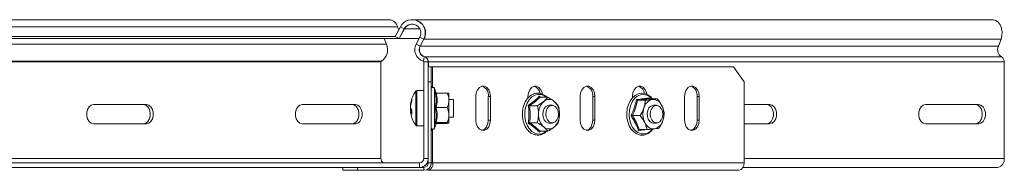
# Model space of a CAD drawing. Header units: millimetres. Extents: x -494 to 3219, y -845 to 19.
# Tile 4 of 21: x -210 to 123, y -84 to -33. Entities that reach past the tile are written whole.
import ezdxf

# ---------------------------------------------------------------- set-up
doc = ezdxf.new("R2010")
doc.units = ezdxf.units.MM

msp = doc.modelspace()

# ---------------------------------------------------------------- linework, layer by layer
at = {"color": 7, "linetype": 'Continuous', "lineweight": 15}
for p, q in [((-85.17, -32.68), (-366.4, -32.68)), ((119.19, -32.68), (-77.4, -32.68)), ((-83.18, -38.33), (-81.44, -35.07)), ((-82.36, -35.07), (-81.98, -36.07)), ((-81.86, -39.04), (-80.12, -35.77)), ((-80.04, -35.77), (-81.79, -39.04)), ((-362.01, -39.04), (-82.06, -39.04)), ((-360.69, -38.33), (-83.18, -38.33)), ((-86.14, -40.98), (-86.87, -39.04)), ((-81.86, -39.04), (-83.18, -38.33)), ((-81.98, -38.97), (-82.06, -39.04)), ((-81.84, -39.01), (-81.79, -39.04)), ((-81.79, -39.04), (-75.06, -39.04)), ((-74.82, -38.6), (-76.09, -40.98)), ((-73.5, -39.3), (-74.77, -41.68)), ((-74.7, -41.68), (-73.43, -39.3)), ((122, -39.3), (121.1, -41.68)), ((-87.99, -79.68), (-87.99, -46.99)), ((-73.47, -46.99), (-73.47, -79.68)), ((-71.97, -46.99), (-71.97, -79.68)), ((-71.97, -48.68), (-70.97, -48.68)), ((-71.9, -48.68), (-71.9, -46.99)), ((-70.97, -48.68), (-70.97, -53.68)), ((-70.53, -48.68), (-70.97, -48.68)), ((31.44, -48.68), (-70.53, -48.68)), ((34.98, -53.68), (31.44, -48.68)), ((123.08, -46.99), (123.08, -79.68)), ((-73.47, -56.68), (-75.8, -56.68)), ((-70.97, -53.68), (-71.97, -53.68)), ((-70.97, -81.18), (-70.97, -53.68)), ((-70.53, -55.57), (-70.97, -55.57)), ((-70.53, -55.57), (-70.51, -55.6)), ((-69.34, -57.42), (-69.87, -55.96)), ((34.98, -81.18), (34.98, -53.68)), ((-69.25, -57.56), (-65.57, -57.56)), ((-64.97, -59.99), (-64.97, -57.69)), ((-63.47, -59.68), (-64.97, -59.68)), ((-64.97, -64.98), (-64.97, -59.99)), ((-63.47, -65.68), (-63.47, -59.68)), ((-55.88, -66.68), (-55.88, -58.68)), ((-51.64, -58.68), (-51.64, -66.68)), ((-50.93, -58.68), (-50.93, -66.68)), ((-38.21, -59.17), (-38.21, -58.68)), ((-34.39, -58.62), (-33.97, -58.91)), ((-34.12, -58.91), (-31.52, -58.91)), ((-20.53, -66.68), (-20.53, -58.68)), ((-16.29, -58.68), (-16.29, -66.68)), ((-15.58, -58.68), (-15.58, -66.68)), ((-2.85, -59.17), (-2.85, -58.68)), ((-1.11, -59.95), (1.5, -59.95)), ((2.78, -59.19), (2.95, -59.45)), ((2.96, -59.45), (5.57, -59.45)), ((14.83, -66.68), (14.83, -58.68)), ((19.07, -58.68), (19.07, -66.68)), ((19.78, -58.68), (19.78, -66.68)), ((-167.37, -61.43), (-185.4, -61.43)), ((-96.66, -61.43), (-114.69, -61.43)), ((-77.95, -61.17), (-77.95, -61.47)), ((-77.95, -62.62), (-77.95, -61.78)), ((-77.95, -62.75), (-77.95, -63.59)), ((-69.25, -62.42), (-65.57, -62.42)), ((-37.66, -61.8), (-35.05, -61.8)), ((-30.03, -61.68), (-31.09, -61.68)), ((5.32, -61.68), (4.26, -61.68)), ((34.98, -61.43), (43.7, -61.43)), ((96.38, -61.43), (114.42, -61.43)), ((-77.95, -64.2), (-77.95, -63.9)), ((-64.97, -67.68), (-64.97, -64.98)), ((-64.97, -65.68), (-63.47, -65.68)), ((-2.83, -65.18), (-0.23, -65.18)), ((-185.4, -67.93), (-167.37, -67.93)), ((-114.69, -67.93), (-96.66, -67.93)), ((-75.8, -68.68), (-73.47, -68.68)), ((-70.97, -69.8), (-70.53, -69.8)), ((-70.51, -69.77), (-70.53, -69.8)), ((-69.87, -69.41), (-69.34, -67.95)), ((-69.25, -67.55), (-65.57, -67.55)), ((-69.25, -67.81), (-65.57, -67.81)), ((-37.66, -67.57), (-35.05, -67.57)), ((-31.09, -67.68), (-30.03, -67.68)), ((-0.5, -69.91), (2.11, -69.91)), ((4.26, -67.68), (5.32, -67.68)), ((43.7, -67.93), (34.98, -67.93)), ((114.42, -67.93), (96.38, -67.93)), ((-33.99, -70.46), (-34.39, -70.75)), ((-34.12, -70.46), (-31.52, -70.46)), ((-71.97, -81.18), (-71.97, -79.68)), ((-74.97, -81.18), (-368.97, -81.18)), ((-74.97, -82.68), (-368.97, -82.68)), ((-100.97, -83.68), (-100.97, -82.68)), ((-95.97, -82.68), (-95.97, -83.68)), ((-74.97, -82.68), (-73.47, -82.68)), ((-72.15, -83.68), (-72.15, -83.31)), ((-70.97, -81.18), (-70.53, -81.18)), ((-70.38, -81.18), (-70.53, -81.18)), ((34.63, -82.68), (120.96, -82.68)), ((-95.97, -83.68), (-100.97, -83.68)), ((-95.97, -83.68), (-73.47, -83.68)), ((33.21, -83.68), (-72.15, -83.68))]:
    msp.add_line(p, q, dxfattribs=at)
at = {"color": 7, "linetype": 'Continuous', "lineweight": 0}
for p, q in [((-362.43, -35.07), (-82.36, -35.07)), ((-80.12, -35.77), (-81.44, -35.07)), ((-80.04, -35.77), (-74.82, -35.77)), ((-73.5, -39.3), (-74.82, -38.6)), ((-73.43, -39.3), (122, -39.3)), ((-367.77, -40.98), (-86.14, -40.98)), ((-76.09, -40.98), (-74.77, -41.68)), ((-74.7, -41.68), (121.1, -41.68)), ((-73.26, -45.26), (-73.69, -46.7)), ((-73.19, -45.26), (122.16, -45.26)), ((-370.4, -46.99), (-87.99, -46.99)), ((-370.18, -46.7), (-87.84, -46.7)), ((-71.97, -46.99), (-73.47, -46.99)), ((-71.9, -46.99), (123.08, -46.99)), ((-70.53, -55.57), (-70.53, -48.68)), ((-75.8, -68.68), (-75.8, -56.68)), ((-69.87, -55.96), (-69.87, -69.41)), ((-76.24, -68.46), (-76.24, -56.91)), ((-51.64, -58.68), (-50.93, -58.68)), ((-16.29, -58.68), (-15.58, -58.68)), ((19.07, -58.68), (19.78, -58.68)), ((-51.64, -66.68), (-50.93, -66.68)), ((-16.29, -66.68), (-15.58, -66.68)), ((19.07, -66.68), (19.78, -66.68)), ((-70.53, -81.18), (-70.53, -69.8)), ((-370.4, -79.68), (-87.99, -79.68)), ((-73.47, -79.68), (-71.97, -79.68)), ((34.98, -79.68), (123.08, -79.68)), ((-74.97, -82.68), (-74.97, -81.18)), ((-73.47, -83.68), (-73.47, -82.68)), ((-71.97, -81.18), (-70.97, -81.18)), ((34.98, -81.18), (-70.38, -81.18))]:
    msp.add_line(p, q, dxfattribs=at)
at = {"color": 7, "linetype": 'Continuous', "lineweight": 15, "flags": 128}
for points in [[(119.19, -32.68), (119.38, -32.69), (120.27, -32.95), (121.07, -33.56), (121.72, -34.45), (122.16, -35.57), (122.36, -36.82), (122.3, -38.1), (122, -39.3)], [(-55.88, -58.68), (-55.73, -57.49), (-55.3, -56.43), (-54.65, -55.65), (-53.84, -55.24), (-52.98, -55.24), (-52.17, -55.65), (-51.51, -56.43), (-51.08, -57.49), (-50.93, -58.68)], [(-38.21, -58.68), (-38.06, -57.49), (-37.63, -56.43), (-36.97, -55.65), (-36.16, -55.24), (-35.3, -55.24), (-34.49, -55.65), (-33.83, -56.43), (-33.4, -57.49), (-33.31, -57.96)], [(-20.53, -58.68), (-20.38, -57.49), (-19.95, -56.43), (-19.29, -55.65), (-18.48, -55.24), (-17.62, -55.24), (-16.82, -55.65), (-16.16, -56.43), (-15.73, -57.49), (-15.58, -58.68)], [(-2.85, -58.68), (-2.7, -57.49), (-2.27, -56.43), (-1.61, -55.65), (-0.8, -55.24), (0.05, -55.24), (0.86, -55.65), (1.52, -56.43), (1.95, -57.49), (2.05, -57.96)], [(14.83, -58.68), (14.98, -57.49), (15.41, -56.43), (16.07, -55.65), (16.87, -55.24), (17.73, -55.24), (18.54, -55.65), (19.2, -56.43), (19.63, -57.49), (19.78, -58.68)], [(3.9, -59.45), (3.38, -58.84), (2.39, -58.11), (1.31, -57.69), (0.2, -57.59), (-0.88, -57.81), (-1.9, -58.33), (-2.81, -59.12), (-3.59, -60.17), (-4.19, -61.41), (-4.58, -62.81), (-4.76, -64.29), (-4.7, -65.79), (-4.42, -67.24), (-3.92, -68.59), (-3.22, -69.76), (-2.34, -70.7), (-1.33, -71.37), (-0.24, -71.73), (0.89, -71.76), (0.89, -71.76), (1.5, -71.63), (2.54, -71.17), (3.47, -70.43), (4.05, -69.72)], [(-185.4, -61.43), (-186.18, -61.63), (-186.87, -62.19), (-187.39, -63.06), (-187.66, -64.12), (-187.66, -65.25), (-187.39, -66.31), (-186.87, -67.17), (-186.18, -67.74), (-185.4, -67.93)], [(-168.43, -61.43), (-167.64, -61.63), (-166.95, -62.19), (-166.44, -63.06), (-166.16, -64.12), (-166.16, -65.25), (-166.44, -66.31), (-166.95, -67.17), (-167.64, -67.74), (-168.43, -67.93)], [(-167.37, -67.93), (-166.58, -67.74), (-165.89, -67.17), (-165.38, -66.31), (-165.1, -65.25), (-165.1, -64.12), (-165.38, -63.06), (-165.89, -62.19), (-166.58, -61.63), (-167.37, -61.43)], [(-114.69, -61.43), (-115.47, -61.63), (-116.16, -62.19), (-116.68, -63.06), (-116.95, -64.12), (-116.95, -65.25), (-116.68, -66.31), (-116.16, -67.17), (-115.47, -67.74), (-114.69, -67.93)], [(-97.72, -61.43), (-96.93, -61.63), (-96.24, -62.19), (-95.73, -63.06), (-95.45, -64.12), (-95.45, -65.25), (-95.73, -66.31), (-96.24, -67.17), (-96.93, -67.74), (-97.72, -67.93)], [(-96.66, -67.93), (-95.87, -67.74), (-95.18, -67.17), (-94.67, -66.31), (-94.39, -65.25), (-94.39, -64.12), (-94.67, -63.06), (-95.18, -62.19), (-95.87, -61.63), (-96.66, -61.43)], [(-31.09, -61.68), (-31.46, -61.73), (-32.15, -62.09), (-32.72, -62.76), (-33.09, -63.66), (-33.21, -64.68), (-33.09, -65.71), (-32.72, -66.61), (-32.15, -67.28), (-31.46, -67.64), (-31.09, -67.68)], [(-29.65, -67.64), (-30.39, -67.64), (-31.08, -67.29), (-31.65, -66.62), (-32.02, -65.72), (-32.15, -64.7), (-32.03, -63.67), (-31.66, -62.77), (-31.1, -62.09), (-30.41, -61.73), (-29.67, -61.73), (-28.98, -62.08), (-28.41, -62.75), (-28.04, -63.65), (-27.91, -64.67), (-28.04, -65.7), (-28.4, -66.6), (-28.96, -67.28), (-29.65, -67.64)], [(4.26, -61.68), (4.08, -61.7), (3.37, -61.96), (2.76, -62.56), (2.34, -63.41), (2.15, -64.42), (2.21, -65.46), (2.52, -66.4), (3.04, -67.14), (3.71, -67.58), (4.26, -67.68)], [(5.7, -67.64), (4.96, -67.64), (4.27, -67.29), (3.7, -66.62), (3.33, -65.72), (3.2, -64.7), (3.33, -63.67), (3.69, -62.77), (4.25, -62.09), (4.95, -61.73), (5.68, -61.73), (6.38, -62.08), (6.94, -62.75), (7.31, -63.65), (7.44, -64.67), (7.32, -65.7), (6.95, -66.6), (6.39, -67.28), (5.7, -67.64)], [(42.64, -61.43), (43.43, -61.63), (44.12, -62.19), (44.63, -63.06), (44.91, -64.12), (44.91, -65.25), (44.63, -66.31), (44.12, -67.17), (43.43, -67.74), (42.64, -67.93)], [(43.7, -61.43), (44.49, -61.63), (45.18, -62.19), (45.7, -63.06), (45.97, -64.12), (45.97, -65.25), (45.7, -66.31), (45.18, -67.17), (44.49, -67.74), (43.7, -67.93)], [(96.38, -67.93), (95.6, -67.74), (94.91, -67.17), (94.39, -66.31), (94.12, -65.25), (94.12, -64.12), (94.39, -63.06), (94.91, -62.19), (95.6, -61.63), (96.38, -61.43)], [(113.35, -61.43), (114.14, -61.63), (114.83, -62.19), (115.35, -63.06), (115.62, -64.12), (115.62, -65.25), (115.35, -66.31), (114.83, -67.17), (114.14, -67.74), (113.35, -67.93)], [(114.42, -61.43), (115.2, -61.63), (115.89, -62.19), (116.41, -63.06), (116.68, -64.12), (116.68, -65.25), (116.41, -66.31), (115.89, -67.17), (115.2, -67.74), (114.42, -67.93)], [(-77.95, -63.59), (-77.92, -63.79), (-77.9, -63.9)], [(-50.93, -66.68), (-51.08, -67.88), (-51.51, -68.93), (-52.17, -69.72), (-52.98, -70.13), (-53.84, -70.13), (-54.65, -69.72), (-55.3, -68.93), (-55.73, -67.88), (-55.88, -66.68)], [(-51.64, -66.68), (-51.79, -67.88), (-52.22, -68.93), (-52.88, -69.72), (-53.69, -70.13), (-53.76, -70.15)], [(-15.58, -66.68), (-15.73, -67.88), (-16.16, -68.93), (-16.82, -69.72), (-17.62, -70.13), (-18.48, -70.13), (-19.29, -69.72), (-19.95, -68.93), (-20.38, -67.88), (-20.53, -66.68)], [(-16.29, -66.68), (-16.43, -67.88), (-16.86, -68.93), (-17.52, -69.72), (-18.33, -70.13), (-18.41, -70.15)], [(19.78, -66.68), (19.63, -67.88), (19.2, -68.93), (18.54, -69.72), (17.73, -70.13), (16.87, -70.13), (16.07, -69.72), (15.41, -68.93), (14.98, -67.88), (14.83, -66.68)], [(19.07, -66.68), (18.92, -67.88), (18.49, -68.93), (17.83, -69.72), (17.03, -70.13), (16.95, -70.15)]]:
    msp.add_lwpolyline(points, dxfattribs=at)
at = {"color": 7, "linetype": 'Continuous', "lineweight": 0, "flags": 128}
for points in [[(-32.12, -58.91), (-32.67, -58.51), (-33.73, -58.06), (-34.83, -57.97), (-35.92, -58.24), (-36.94, -58.86), (-37.82, -59.79), (-38.53, -60.99), (-39.03, -62.38), (-39.28, -63.9), (-39.28, -65.47), (-39.03, -66.99), (-38.53, -68.38), (-37.82, -69.58), (-36.94, -70.51), (-35.92, -71.13), (-34.83, -71.4), (-33.73, -71.31), (-32.67, -70.86), (-32.12, -70.46)], [(3.79, -59.45), (3.06, -58.77), (2.03, -58.19), (0.94, -57.96), (-0.16, -58.1), (-1.21, -58.59), (-2.15, -59.4), (-2.93, -60.51), (-3.51, -61.84), (-3.86, -63.32), (-3.96, -64.87), (-3.8, -66.42), (-3.39, -67.87), (-2.76, -69.15), (-1.93, -70.19), (-0.96, -70.93), (0.1, -71.34), (1.21, -71.39), (1.21, -71.39)]]:
    msp.add_lwpolyline(points, dxfattribs=at)
at = {"color": 7, "linetype": 'Continuous', "lineweight": 15}
for centre, radius, start, end in [((-85.47, -35.89), 3.22, 14.8156, 84.5533), ((-77.47, -37.18), 4.5, 331.9275, 151.9275), ((-77.4, -37.18), 4.5, 331.9275, 90), ((-77.47, -37.18), 3, 331.9275, 151.9275), ((-77.4, -37.18), 3, 90, 151.9275), ((-90.31, -42.85), 4.57, 302.67, 24.1904), ((-72.56, -42.86), 4, 151.9275, 253.7137), ((-72.56, -42.86), 2.5, 151.9275, 253.7137), ((-72.49, -42.86), 2.5, 151.9275, 253.7137), ((123.7, -42.86), 2.86, 155.8099, 237.3302), ((-73.77, -46.99), 1.8, 0, 73.7137), ((-73.7, -46.99), 1.8, 0, 73.7137), ((121.26, -46.85), 1.82, 355.5071, 60.3472), ((-87.69, -46.96), 0.304, 119.6525, 184.4939), ((-73.77, -46.99), 0.3, 0, 73.7137), ((-75.8, -57.22), 0.54, 90, 144.7485), ((-70.4, -56.15), 0.567, 20, 180), ((-54.86, -58.28), 3.25, 352.7859, 70.1783), ((-37.05, -58.07), 3.01, 7.3943, 71.3029), ((-19.51, -58.28), 3.25, 352.786, 70.1786), ((-1.69, -58.07), 3.01, 7.3984, 71.304), ((15.85, -58.28), 3.25, 352.7857, 70.1785), ((-69.78, -62.4), 8.27, 160.107, 171.4486), ((-68.07, -62.68), 10, 144.7485, 170.5135), ((-75.52, -59.89), 2.06, 171.4604, 188.5396), ((-31.09, -62.38), 2.69, 48.8939, 131.1061), ((4.8, -63.45), 3.84, 102.6574, 166.6789), ((4.08, -62.99), 3.29, 20.8814, 92.1971), ((-69.78, -63.01), 8.27, 160.107, 171.4486), ((-75.58, -61.84), 2.5, 198.1181, 217.8147), ((-29.02, -64.45), 5.61, 133.1772, 182.4074), ((-33.17, -64.45), 5.61, 357.592, 46.8231), ((7.48, -64.67), 6.76, 161.8447, 205.1672), ((1.04, -64.69), 6.76, 341.8449, 25.167), ((-75.58, -63.12), 2.5, 198.1181, 217.8148), ((-68.07, -62.68), 10, 189.4865, 215.2515), ((-68.57, -64.02), 9, 175.9185, 184.0815), ((-29.02, -64.92), 5.61, 177.5926, 226.8228), ((-33.17, -64.92), 5.61, 313.1769, 2.408), ((-75.8, -68.14), 0.54, 215.2515, 270), ((-70.4, -69.22), 0.567, 180, 340), ((-31.09, -66.99), 2.69, 228.8939, 311.1061), ((4.44, -66.38), 3.29, 200.8813, 272.197), ((3.73, -65.92), 3.84, 282.6573, 346.6787), ((-86.67, -79.87), 1.34, 171.9502, 258.5784), ((-74.97, -79.68), 1.5, 270, 0), ((-74.97, -79.68), 3, 270, 0), ((120.43, -80.06), 2.68, 281.4223, 8.0487), ((-74.9, -79.68), 3, 270, 347.3571), ((-73.47, -81.18), 1.5, 270, 0), ((-73.47, -81.18), 2.5, 270, 0), ((-72.59, -81.5), 2.23, 281.4215, 8.0497), ((32.77, -81.5), 2.23, 281.4215, 8.0497)]:
    msp.add_arc(centre, radius, start, end, dxfattribs=at)
at = {"color": 7, "linetype": 'Continuous', "lineweight": 0}
msp.add_arc((0.54, -67.21), 4.22, 279.058, 321.3618, dxfattribs=at)
at = {"color": 7, "linetype": 'Continuous', "lineweight": 15}
for points, knots in [([(-70.97, -55.57), (-70.97, -55.46), (-70.96, -55.32), (-70.91, -55.21), (-70.85, -55.18), (-70.79, -55.21), (-70.67, -55.32), (-70.59, -55.46), (-70.53, -55.57)], [0, 0, 0, 0, 0.285951, 0.400465, 0.504613, 0.608027, 0.720509, 1, 1, 1, 1]), ([(-69.63, -57.3), (-69.63, -57.3), (-69.61, -57.34), (-69.57, -57.41), (-69.48, -57.49), (-69.37, -57.55), (-69.29, -57.55), (-69.25, -57.56)], [0, 0, 0, 0, 0.007899, 0.26751, 0.528592, 0.763795, 1, 1, 1, 1]), ([(-64.97, -59.99), (-64.97, -59.87), (-64.99, -59.06), (-65.26, -58.24), (-65.56, -57.58), (-65.57, -57.56)], [0, 0, 0, 0, 0.148487, 0.96557, 1, 1, 1, 1]), ([(-65.57, -57.56), (-65.29, -57.6), (-64.98, -57.64), (-64.97, -57.68), (-64.97, -57.69)], [0, 0, 0, 0, 0.89603, 1, 1, 1, 1]), ([(-65.57, -62.42), (-65.48, -62.22), (-65.13, -61.44), (-65.04, -60.6), (-64.97, -59.99)], [0, 0, 0, 0, 0.2632538, 1, 1, 1, 1]), ([(-31.92, -58.91), (-31.94, -58.89), (-32.23, -58.53), (-32.95, -58.08), (-34.02, -57.63), (-35.15, -57.54), (-36.25, -57.76), (-37.28, -58.28), (-38.2, -59.08), (-38.97, -60.13), (-39.58, -61.39), (-39.98, -62.8), (-40.15, -64.29), (-40.1, -65.8), (-39.81, -67.26), (-39.31, -68.61), (-38.6, -69.79), (-37.72, -70.75), (-36.71, -71.42), (-35.61, -71.78), (-34.49, -71.81), (-33.4, -71.52), (-32.54, -71.06), (-32.1, -70.61), (-31.95, -70.46)], [0, 0, 0, 0, 0.003316, 0.052692, 0.101507, 0.149482, 0.196867, 0.244183, 0.291996, 0.34048, 0.389425, 0.438566, 0.487743, 0.536951, 0.586222, 0.635591, 0.685082, 0.734614, 0.783908, 0.832558, 0.880368, 0.927711, 0.97509, 1, 1, 1, 1]), ([(-34.39, -58.62), (-34.39, -58.62), (-34.38, -58.66), (-34.35, -58.74), (-34.28, -58.83), (-34.21, -58.9), (-34.15, -58.91), (-34.12, -58.91)], [0, 0, 0, 0, 0.007923, 0.267536, 0.528618, 0.763818, 1, 1, 1, 1]), ([(-32.86, -60.35), (-32.43, -59.96), (-31.9, -59.46), (-31.58, -59), (-31.52, -58.91)], [0, 0, 0, 0, 0.801459, 1, 1, 1, 1]), ([(-31.52, -58.91), (-30.8, -59.34), (-30, -59.81), (-29.39, -60.3), (-29.33, -60.35)], [0, 0, 0, 0, 0.896039, 1, 1, 1, 1]), ([(-1.49, -59.71), (-1.49, -59.71), (-1.46, -59.75), (-1.4, -59.81), (-1.3, -59.89), (-1.2, -59.94), (-1.14, -59.95), (-1.11, -59.95)], [0, 0, 0, 0, 0.00791, 0.267532, 0.528618, 0.763815, 1, 1, 1, 1]), ([(1.06, -62.57), (1.24, -61.85), (1.46, -60.95), (1.49, -60.12), (1.5, -59.95)], [0, 0, 0, 0, 0.801461, 1, 1, 1, 1]), ([(1.5, -59.95), (1.74, -59.93), (2.63, -59.85), (3.4, -59.77), (3.96, -59.7)], [0, 0, 0, 0, 0.2632553, 1, 1, 1, 1]), ([(2.78, -59.19), (2.78, -59.19), (2.78, -59.23), (2.79, -59.3), (2.82, -59.38), (2.88, -59.44), (2.93, -59.45), (2.96, -59.45)], [0, 0, 0, 0, 0.007905, 0.267518, 0.528615, 0.763815, 1, 1, 1, 1]), ([(3.96, -59.7), (4.06, -59.69), (4.71, -59.61), (5.21, -59.52), (5.55, -59.46), (5.57, -59.45)], [0, 0, 0, 0, 0.148488, 0.965573, 1, 1, 1, 1]), ([(5.57, -59.45), (6.11, -60.15), (6.71, -60.93), (7.12, -61.74), (7.16, -61.82)], [0, 0, 0, 0, 0.896038, 1, 1, 1, 1]), ([(-69.63, -62.41), (-69.63, -62.41), (-69.61, -62.41), (-69.57, -62.41), (-69.48, -62.42), (-69.37, -62.42), (-69.29, -62.42), (-69.25, -62.42)], [0, 0, 0, 0, 0.007949, 0.267531, 0.52861, 0.7638, 1, 1, 1, 1]), ([(-64.97, -64.98), (-65.05, -64.28), (-65.15, -63.4), (-65.5, -62.58), (-65.57, -62.42)], [0, 0, 0, 0, 0.8014596, 1, 1, 1, 1]), ([(-38.1, -61.65), (-38.1, -61.65), (-38.06, -61.67), (-37.99, -61.71), (-37.87, -61.76), (-37.75, -61.79), (-37.69, -61.8), (-37.66, -61.8)], [0, 0, 0, 0, 0.007928, 0.267554, 0.528621, 0.763826, 1, 1, 1, 1]), ([(-35.05, -61.8), (-34.34, -61.37), (-33.54, -60.9), (-32.92, -60.41), (-32.86, -60.35)], [0, 0, 0, 0, 0.896034, 1, 1, 1, 1]), ([(-34.63, -64.68), (-34.63, -64.54), (-34.64, -63.59), (-34.83, -62.61), (-35.04, -61.83), (-35.05, -61.8)], [0, 0, 0, 0, 0.148486, 0.965571, 1, 1, 1, 1]), ([(-29.33, -60.35), (-28.9, -60.75), (-28.36, -61.24), (-28.04, -61.71), (-27.98, -61.8)], [0, 0, 0, 0, 0.801461, 1, 1, 1, 1]), ([(-27.56, -64.68), (-27.56, -64.54), (-27.57, -63.59), (-27.76, -62.61), (-27.97, -61.83), (-27.98, -61.8)], [0, 0, 0, 0, 0.148485, 0.965571, 1, 1, 1, 1]), ([(-0.23, -65.18), (0.22, -64.41), (0.72, -63.55), (1.03, -62.66), (1.06, -62.57)], [0, 0, 0, 0, 0.896039, 1, 1, 1, 1]), ([(7.16, -61.82), (7.42, -62.47), (7.75, -63.28), (7.88, -64.04), (7.91, -64.19)], [0, 0, 0, 0, 0.801462, 1, 1, 1, 1]), ([(-77.55, -63.56), (-77.56, -63.56), (-77.69, -63.57), (-77.83, -63.58), (-77.95, -63.59)], [0, 0, 0, 0, 0.0601159, 1, 1, 1, 1]), ([(-77.55, -63.89), (-77.56, -63.89), (-77.69, -63.89), (-77.83, -63.9), (-77.95, -63.9)], [0, 0, 0, 0, 0.0601197, 1, 1, 1, 1]), ([(-65.57, -67.55), (-65.29, -66.79), (-64.98, -65.95), (-64.97, -65.07), (-64.97, -64.98)], [0, 0, 0, 0, 0.896037, 1, 1, 1, 1]), ([(-35.05, -67.57), (-34.99, -67.33), (-34.74, -66.4), (-34.68, -65.41), (-34.63, -64.68)], [0, 0, 0, 0, 0.263255, 1, 1, 1, 1]), ([(-27.98, -67.57), (-27.92, -67.33), (-27.67, -66.4), (-27.61, -65.41), (-27.56, -64.68)], [0, 0, 0, 0, 0.263255, 1, 1, 1, 1]), ([(-2.83, -65.18), (-2.87, -65.18), (-2.93, -65.18), (-3.05, -65.19), (-3.18, -65.2), (-3.26, -65.2), (-3.3, -65.21), (-3.31, -65.21)], [0, 0, 0, 0, 0.236175, 0.47141, 0.732442, 0.992063, 1, 1, 1, 1]), ([(1.36, -67.55), (0.99, -66.9), (0.51, -66.09), (-0.11, -65.33), (-0.23, -65.18)], [0, 0, 0, 0, 0.801461, 1, 1, 1, 1]), ([(7.91, -64.19), (7.85, -64.96), (7.78, -65.82), (7.5, -66.71), (7.47, -66.8)], [0, 0, 0, 0, 0.896035, 1, 1, 1, 1]), ([(-70.53, -69.8), (-70.59, -69.91), (-70.68, -70.05), (-70.8, -70.16), (-70.84, -70.17), (-70.86, -70.18)], [0, 0, 0, 0, 0.566694, 0.793611, 1, 1, 1, 1]), ([(-69.25, -67.55), (-69.29, -67.55), (-69.37, -67.56), (-69.48, -67.61), (-69.57, -67.69), (-69.61, -67.76), (-69.63, -67.79), (-69.63, -67.79)], [0, 0, 0, 0, 0.236201, 0.471408, 0.73248, 0.992072, 1, 1, 1, 1]), ([(-69.31, -67.94), (-69.31, -67.92), (-69.31, -67.8), (-69.21, -67.78), (-69.22, -67.78), (-69.23, -67.79)], [0, 0, 0, 0, 0.132969, 0.722034, 1, 1, 1, 1]), ([(-64.97, -67.68), (-65.05, -67.64), (-65.15, -67.6), (-65.5, -67.56), (-65.57, -67.55)], [0, 0, 0, 0, 0.801461, 1, 1, 1, 1]), ([(-65.57, -67.81), (-65.29, -67.77), (-64.98, -67.73), (-64.97, -67.68), (-64.97, -67.68)], [0, 0, 0, 0, 0.89604, 1, 1, 1, 1]), ([(-38.1, -67.72), (-38.1, -67.72), (-38.06, -67.7), (-37.99, -67.66), (-37.87, -67.61), (-37.75, -67.58), (-37.69, -67.57), (-37.66, -67.57)], [0, 0, 0, 0, 0.007928, 0.267554, 0.528621, 0.763826, 1, 1, 1, 1]), ([(-32.86, -69.01), (-33.4, -68.62), (-34.08, -68.12), (-34.89, -67.66), (-35.05, -67.57)], [0, 0, 0, 0, 0.80146, 1, 1, 1, 1]), ([(-31.52, -70.46), (-31.84, -70.03), (-32.2, -69.56), (-32.8, -69.07), (-32.86, -69.01)], [0, 0, 0, 0, 0.896036, 1, 1, 1, 1]), ([(-29.33, -69.01), (-29.87, -69.41), (-30.54, -69.9), (-31.36, -70.37), (-31.52, -70.46)], [0, 0, 0, 0, 0.801463, 1, 1, 1, 1]), ([(-27.98, -67.57), (-28.31, -68), (-28.67, -68.47), (-29.26, -68.96), (-29.33, -69.01)], [0, 0, 0, 0, 0.896039, 1, 1, 1, 1]), ([(-0.5, -69.91), (-0.52, -69.92), (-0.58, -69.93), (-0.68, -69.98), (-0.77, -70.07), (-0.82, -70.14), (-0.85, -70.18), (-0.85, -70.18)], [0, 0, 0, 0, 0.236167, 0.471388, 0.73247, 0.99208, 1, 1, 1, 1]), ([(2.11, -69.91), (1.96, -69.22), (1.8, -68.44), (1.41, -67.63), (1.36, -67.55)], [0, 0, 0, 0, 0.896035, 1, 1, 1, 1]), ([(2.11, -69.91), (2.35, -69.89), (3.24, -69.81), (4.01, -69.73), (4.57, -69.67)], [0, 0, 0, 0, 0.2632553, 1, 1, 1, 1]), ([(4.57, -69.67), (4.67, -69.65), (5.32, -69.57), (5.82, -69.49), (6.16, -69.42), (6.18, -69.42)], [0, 0, 0, 0, 0.148487, 0.965571, 1, 1, 1, 1]), ([(7.47, -66.8), (7.17, -67.52), (6.8, -68.41), (6.28, -69.25), (6.18, -69.42)], [0, 0, 0, 0, 0.801463, 1, 1, 1, 1]), ([(-34.12, -70.46), (-34.15, -70.46), (-34.21, -70.47), (-34.28, -70.54), (-34.35, -70.63), (-34.38, -70.71), (-34.39, -70.75), (-34.39, -70.75)], [0, 0, 0, 0, 0.236182, 0.471382, 0.732462, 0.992076, 1, 1, 1, 1])]:
    msp.add_open_spline(points, degree=3, knots=knots, dxfattribs=at)
at = {"color": 7, "linetype": 'Continuous', "lineweight": 0}
for points, knots in [([(-69.63, -62.41), (-69.59, -62.21), (-69.38, -61.22), (-69.23, -59.5), (-69.5, -57.99), (-69.63, -57.3)], [0, 0, 0, 0, 0.118083, 0.592259, 1, 1, 1, 1]), ([(-69.63, -57.3), (-69.59, -57.31), (-69.42, -57.36), (-69.4, -57.41), (-69.39, -57.44)], [0, 0, 0, 0, 0.256347, 1, 1, 1, 1]), ([(-69.25, -57.56), (-69.12, -58.36), (-68.86, -59.98), (-69.12, -61.6), (-69.25, -62.42)], [0, 0, 0, 0, 0.492148, 1, 1, 1, 1]), ([(-38.1, -61.65), (-37.93, -61.53), (-37.05, -60.95), (-35.69, -59.94), (-34.8, -59.03), (-34.39, -58.62)], [0, 0, 0, 0, 0.118086, 0.59226, 1, 1, 1, 1]), ([(-34.12, -58.91), (-34.61, -59.38), (-35.6, -60.35), (-36.96, -61.31), (-37.66, -61.8)], [0, 0, 0, 0, 0.492149, 1, 1, 1, 1]), ([(-3.31, -65.21), (-3.2, -64.99), (-2.7, -63.93), (-1.97, -62.07), (-1.64, -60.46), (-1.49, -59.71)], [0, 0, 0, 0, 0.118084, 0.592259, 1, 1, 1, 1]), ([(-1.11, -59.95), (-1.3, -60.81), (-1.68, -62.55), (-2.45, -64.3), (-2.83, -65.18)], [0, 0, 0, 0, 0.492149, 1, 1, 1, 1]), ([(-1.49, -59.71), (-1.29, -59.69), (-0.31, -59.6), (1.24, -59.43), (2.29, -59.27), (2.78, -59.19)], [0, 0, 0, 0, 0.118082, 0.592258, 1, 1, 1, 1]), ([(2.96, -59.45), (2.39, -59.54), (1.22, -59.7), (-0.32, -59.87), (-1.11, -59.95)], [0, 0, 0, 0, 0.492149, 1, 1, 1, 1]), ([(-69.63, -67.79), (-69.59, -67.58), (-69.38, -66.53), (-69.23, -64.7), (-69.5, -63.13), (-69.63, -62.41)], [0, 0, 0, 0, 0.118082, 0.592257, 1, 1, 1, 1]), ([(-69.25, -62.42), (-69.12, -63.26), (-68.86, -64.97), (-69.12, -66.68), (-69.25, -67.55)], [0, 0, 0, 0, 0.492148, 1, 1, 1, 1]), ([(-38.1, -67.72), (-38.07, -67.48), (-37.92, -66.3), (-37.81, -64.25), (-38.01, -62.47), (-38.1, -61.65)], [0, 0, 0, 0, 0.118084, 0.592259, 1, 1, 1, 1]), ([(-37.66, -61.8), (-37.57, -62.74), (-37.38, -64.67), (-37.56, -66.59), (-37.66, -67.57)], [0, 0, 0, 0, 0.492148, 1, 1, 1, 1]), ([(-0.85, -70.18), (-0.91, -69.99), (-1.24, -69.01), (-1.96, -67.32), (-2.88, -65.88), (-3.31, -65.21)], [0, 0, 0, 0, 0.118083, 0.592258, 1, 1, 1, 1]), ([(-2.83, -65.18), (-2.36, -65.96), (-1.39, -67.54), (-0.8, -69.11), (-0.5, -69.91)], [0, 0, 0, 0, 0.492148, 1, 1, 1, 1]), ([(-69.39, -67.93), (-69.36, -67.92), (-69.28, -67.86), (-69.48, -67.82), (-69.63, -67.79)], [0, 0, 0, 0, 0.24404, 1, 1, 1, 1]), ([(-69.25, -67.55), (-69.12, -67.59), (-68.86, -67.68), (-69.12, -67.77), (-69.25, -67.81)], [0, 0, 0, 0, 0.492145, 1, 1, 1, 1]), ([(-34.39, -70.75), (-34.5, -70.63), (-35.08, -70.03), (-36.22, -69), (-37.51, -68.12), (-38.1, -67.72)], [0, 0, 0, 0, 0.118086, 0.592258, 1, 1, 1, 1]), ([(-37.66, -67.57), (-36.99, -68.04), (-35.62, -69.01), (-34.63, -69.97), (-34.12, -70.46)], [0, 0, 0, 0, 0.492147, 1, 1, 1, 1]), ([(1.38, -69.91), (1.29, -69.93), (0.65, -70.01), (-0.16, -70.1), (-0.85, -70.18)], [0, 0, 0, 0, 0.149412, 1, 1, 1, 1])]:
    msp.add_open_spline(points, degree=3, knots=knots, dxfattribs=at)

doc.saveas('drawing.dxf')
